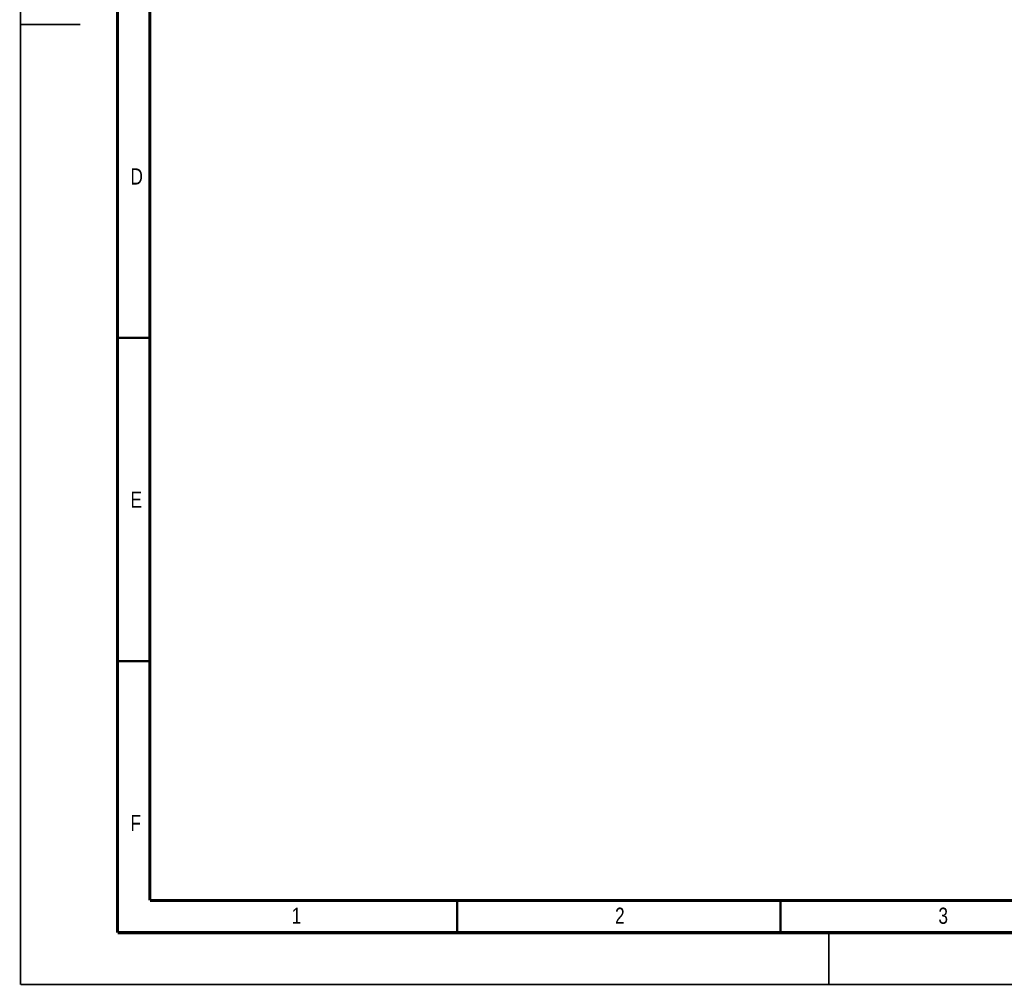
# Model space of a CAD drawing. Header units: millimetres. Extents: x 0 to 420, y 0 to 297.
# Tile 1 of 31: x 0 to 152, y 0 to 149. Entities that reach past the tile are written whole.
import ezdxf

# ---------------------------------------------------------------- set-up
doc = ezdxf.new("R2010")
doc.units = ezdxf.units.MM
doc.header["$LTSCALE"] = 23.1
doc.layers.add('T-EM12-T00-200-LINE_DXF_FORMAT', color=7, linetype='CONTINUOUS')
doc.styles.get("Standard").update_dxf_attribs({"font": 'txt', "width": 0.8})

msp = doc.modelspace()

# ---------------------------------------------------------------- linework, layer by layer
at = {"layer": 'T-EM12-T00-200-LINE_DXF_FORMAT', "color": 9, "linetype": 'Continuous', "const_width": 0.25}
for points in [[(0, 0), (0, 297)], [(0, 0), (420, 0)]]:
    msp.add_lwpolyline(points, dxfattribs=at)
at = {"layer": 'T-EM12-T00-200-LINE_DXF_FORMAT', "color": 7, "linetype": 'Continuous'}
for points, const_width in [([(15, 292), (15, 8)], 0.5), ([(20, 287), (20, 13)], 0.5), ([(0, 148.5), (9.2469, 148.5)], 0.25), ([(15, 100), (20, 100)], 0.35), ([(15, 50), (20, 50)], 0.35), ([(20, 13), (410, 13)], 0.5), ([(67.5, 8), (67.5, 13)], 0.35), ([(117.5, 8), (117.5, 13)], 0.35), ([(15, 8), (415, 8)], 0.5), ([(125, 0), (125, 8)], 0.25)]:
    msp.add_lwpolyline(points, dxfattribs=dict(at, const_width=const_width))

# ---------------------------------------------------------------- texts
at = {"layer": 'T-EM12-T00-200-LINE_DXF_FORMAT', "color": 5, "linetype": 'Continuous', "char_height": 2.5, "attachment_point": 1, "line_spacing_factor": 0.9}
for s, insert, width in [('D', (17, 126.2288), 3.392857), ('E', (17, 76.2288), 2.678571), ('F', (17, 26.2288), 2.678571), ('1', (41.9276, 11.8879), 2.142857), ('2', (91.9276, 11.8879), 2.946429), ('3', (141.9276, 11.8879), 2.678571)]:
    msp.add_mtext(s, dxfattribs=dict(at, insert=insert, width=width))

doc.saveas('drawing.dxf')
